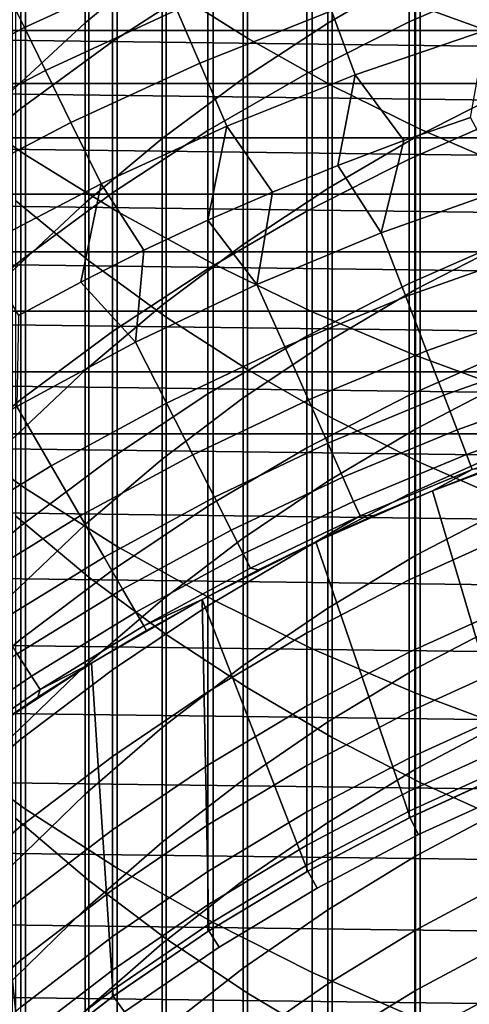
# Model space of a CAD drawing. Header units: metres. Extents: x -28 to 70, y -218 to 28.
# Tile 61 of 256: x -6.66 to -4.33, y -191.55 to -186.44. Entities that reach past the tile are written whole.
import ezdxf

# ---------------------------------------------------------------- set-up
doc = ezdxf.new("R2010")
doc.units = ezdxf.units.M
doc.layers.add('solid_10_261_432_XXX', color=7, linetype='CONTINUOUS')

msp = doc.modelspace()

# ---------------------------------------------------------------- linework, layer by layer
at = {"layer": 'solid_10_261_432_XXX'}
for points in [[(-5.475811, -184.748123, 451.762115), (-5.475811, -186.533478, 449.401886), (-5.896819, -186.266571, 449.205719), (-5.896819, -184.486725, 451.558655)], [(-4.608047, -184.474564, 455.370331), (-4.608047, -186.359451, 453.016266), (-4.061356, -186.555084, 453.168518), (-4.061356, -184.665924, 455.527924)], [(-5.036238, -184.989731, 451.950165), (-5.036238, -186.780182, 449.583221), (-5.475811, -186.533478, 449.401886), (-5.475811, -184.748123, 451.762115)], [(-7.0817, -185.031769, 451.98288), (-7.0817, -186.82312, 449.614777), (-6.627111, -187.138992, 449.846924), (-6.627111, -185.341141, 452.223663)], [(-4.57959, -185.210754, 452.122192), (-4.57959, -187.005859, 449.749084), (-5.036238, -186.780182, 449.583221), (-5.036238, -184.989731, 451.950165)], [(-6.318093, -185.453171, 423.283234), (-6.318093, -186.453537, 420.914398), (-5.918155, -186.123352, 420.780273), (-5.918155, -185.126785, 423.140076)], [(-4.107415, -185.410416, 452.277588), (-4.107415, -187.209732, 449.898926), (-4.57959, -187.005859, 449.749084), (-4.57959, -185.210754, 452.122192)], [(-5.059506, -185.53038, 420.539429), (-5.059506, -186.455124, 418.169525), (-4.603708, -186.191544, 418.070831), (-4.603708, -185.269608, 420.433533)], [(-6.627111, -185.341141, 452.223663), (-6.627111, -187.138992, 449.846924), (-6.150862, -187.433426, 450.063324), (-6.150862, -185.629486, 452.44812)], [(-5.681269, -185.3815, 417.767548), (-5.681269, -186.229935, 415.402771), (-6.176596, -186.550644, 415.512878), (-6.176596, -185.699066, 417.886444)], [(-4.090651, -185.435303, 415.129974), (-4.090651, -186.211029, 412.764709), (-4.636589, -186.449219, 412.839233), (-4.636589, -185.671341, 415.210999)], [(-6.69661, -185.800308, 423.435516), (-6.69661, -186.804749, 421.057037), (-6.318093, -186.453537, 420.914398), (-6.318093, -185.453171, 423.283234)], [(-5.498151, -185.815277, 420.655151), (-5.498151, -186.743103, 418.277344), (-5.059506, -186.455124, 418.169525), (-5.059506, -185.53038, 420.539429)], [(-6.150862, -185.629486, 452.44812), (-6.150862, -187.433426, 450.063324), (-5.65451, -187.705444, 450.263275), (-5.65451, -185.895889, 452.655457)], [(-6.297833, -185.980377, 448.995361), (-6.297833, -187.689041, 446.602234), (-6.677495, -187.378479, 446.386902), (-6.677495, -185.675873, 448.771545)], [(-4.636589, -185.671341, 415.210999), (-4.636589, -186.449219, 412.839233), (-5.167373, -186.716782, 412.922913), (-5.167373, -185.936508, 415.302032)], [(-6.176596, -185.699066, 417.886444), (-6.176596, -186.550644, 415.512878), (-6.651737, -186.897614, 415.631989), (-6.651737, -186.042618, 418.015076)], [(-5.918155, -186.123352, 420.780273), (-5.918155, -187.054504, 418.393921), (-5.498151, -186.743103, 418.277344), (-5.498151, -185.815277, 420.655151)], [(-5.65451, -185.895889, 452.655457), (-5.65451, -187.705444, 450.263275), (-5.139678, -187.954163, 450.446075), (-5.139678, -186.139481, 452.845062)], [(-5.167373, -185.936508, 415.302032), (-5.167373, -186.716782, 412.922913), (-5.681269, -187.012878, 413.015533), (-5.681269, -186.229935, 415.402771)], [(-4.238236, -186.49176, 298.600616), (-3.548616, -186.294434, 298.600616), (-3.63755, -185.950958, 297.256012), (-4.344454, -186.153229, 297.256012)], [(-6.632507, -186.478714, 294.529877), (-5.939153, -186.160141, 294.529877), (-6.015023, -185.983337, 293.152618), (-6.717236, -186.305984, 293.152618)], [(-5.896819, -186.266571, 449.205719), (-5.896819, -187.980927, 446.804626), (-6.297833, -187.689041, 446.602234), (-6.297833, -185.980377, 448.995361)], [(-4.603708, -186.191544, 418.070831), (-4.603708, -187.048019, 415.683624), (-4.1323, -186.807358, 415.601013), (-4.1323, -185.953247, 417.981598)], [(-6.651737, -186.042618, 418.015076), (-6.651737, -186.897614, 415.631989), (-7.105137, -187.269699, 415.759735), (-7.105137, -186.411041, 418.153015)], [(-6.318093, -186.453537, 420.914398), (-6.318093, -187.388275, 418.51889), (-5.918155, -187.054504, 418.393921), (-5.918155, -186.123352, 420.780273)], [(-5.723019, -186.663788, 297.256012), (-5.040205, -186.391037, 297.256012), (-5.144785, -186.108658, 295.898407), (-5.841767, -186.38707, 295.898407)], [(-5.139678, -186.139481, 452.845062), (-5.139678, -187.954163, 450.446075), (-4.608047, -188.178757, 450.611176), (-4.608047, -186.359451, 453.016266)], [(-4.916978, -186.72377, 298.600616), (-4.238236, -186.49176, 298.600616), (-4.344454, -186.153229, 297.256012), (-5.040205, -186.391037, 297.256012)], [(-6.523752, -186.700424, 295.898407), (-5.841767, -186.38707, 295.898407), (-5.939153, -186.160141, 294.529877), (-6.632507, -186.478714, 294.529877)], [(-5.059506, -186.455124, 418.169525), (-5.059506, -187.314209, 415.774994), (-4.603708, -187.048019, 415.683624), (-4.603708, -186.191544, 418.070831)], [(10.73006, -186.493393, 225.5), (-10.730085, -186.493423, 225.5), (-10.386201, -186.227219, 225.5)], [(10.386153, -186.227188, 225.5), (10.73006, -186.493393, 225.5), (-10.386201, -186.227219, 225.5)], [(-5.681269, -186.229935, 415.402771), (-5.681269, -187.012878, 413.015533), (-6.176596, -187.336502, 413.11676), (-6.176596, -186.550644, 415.512878)], [(-4.090651, -186.211029, 412.764709), (-4.090651, -186.92128, 410.378998), (-4.636589, -187.161438, 410.446899), (-4.636589, -186.449219, 412.839233)], [(-7.308836, -186.832001, 294.529877), (-6.632507, -186.478714, 294.529877), (-6.717236, -186.305984, 293.152618), (-7.402205, -186.663788, 293.152618)], [(-5.475811, -186.533478, 449.401886), (-5.475811, -188.253128, 446.993347), (-5.896819, -187.980927, 446.804626), (-5.896819, -186.266571, 449.205719)], [(-4.608047, -186.359451, 453.016266), (-4.608047, -188.178757, 450.611176), (-4.061356, -188.378525, 450.757996), (-4.061356, -186.555084, 453.168518)], [(-6.391142, -186.970764, 297.256012), (-5.723019, -186.663788, 297.256012), (-5.841767, -186.38707, 295.898407), (-6.523752, -186.700424, 295.898407)], [(-5.583097, -186.989838, 298.600616), (-4.916978, -186.72377, 298.600616), (-5.040205, -186.391037, 297.256012), (-5.723019, -186.663788, 297.256012)], [(-6.69661, -186.804749, 421.057037), (-6.69661, -187.743271, 418.651794), (-6.318093, -187.388275, 418.51889), (-6.318093, -186.453537, 420.914398)], [(-5.498151, -186.743103, 418.277344), (-5.498151, -187.605057, 415.874847), (-5.059506, -187.314209, 415.774994), (-5.059506, -186.455124, 418.169525)], [(-4.636589, -186.449219, 412.839233), (-4.636589, -187.161438, 410.446899), (-5.167373, -187.431213, 410.523193), (-5.167373, -186.716782, 412.922913)], [(11.067156, -186.768204, 225.5), (-11.067159, -186.768204, 225.5), (-10.730085, -186.493423, 225.5)], [(10.73006, -186.493393, 225.5), (11.067156, -186.768204, 225.5), (-10.730085, -186.493423, 225.5)], [(-7.188992, -187.047913, 295.898407), (-6.523752, -186.700424, 295.898407), (-6.632507, -186.478714, 294.529877), (-7.308836, -186.832001, 294.529877)], [(-4.664535, -187.065369, 299.928741), (-4.318555, -186.945786, 299.928741), (-4.238236, -186.49176, 298.600616), (-4.916978, -186.72377, 298.600616)], [(-6.176596, -186.550644, 415.512878), (-6.176596, -187.336502, 413.11676), (-6.651737, -187.686615, 413.226257), (-6.651737, -186.897614, 415.631989)], [(-5.036238, -186.780182, 449.583221), (-5.036238, -188.504745, 447.167816), (-5.475811, -188.253128, 446.993347), (-5.475811, -186.533478, 449.401886)], [(-6.234885, -187.289322, 298.600616), (-5.583097, -186.989838, 298.600616), (-5.723019, -186.663788, 297.256012), (-6.391142, -186.970764, 297.256012)], [(-7.042859, -187.311203, 297.256012), (-6.391142, -186.970764, 297.256012), (-6.523752, -186.700424, 295.898407), (-7.188992, -187.047913, 295.898407)], [(-5.167373, -186.716782, 412.922913), (-5.167373, -187.431213, 410.523193), (-5.681269, -187.729736, 410.607605), (-5.681269, -187.012878, 413.015533)], [(11.397223, -187.051422, 225.5), (-11.39721, -187.051407, 225.5), (-11.067159, -186.768204, 225.5)], [(11.067156, -186.768204, 225.5), (11.397223, -187.051422, 225.5), (-11.067159, -186.768204, 225.5)], [(-5.918155, -187.054504, 418.393921), (-5.918155, -187.919556, 415.982819), (-5.498151, -187.605057, 415.874847), (-5.498151, -186.743103, 418.277344)], [(-5.346333, -187.331955, 299.928741), (-5.007208, -187.194122, 299.928741), (-4.916978, -186.72377, 298.600616), (-5.583097, -186.989838, 298.600616)], [(-5.007208, -187.194122, 299.928741), (-4.664535, -187.065369, 299.928741), (-4.916978, -186.72377, 298.600616)], [(-4.57959, -187.005859, 449.749084), (-4.57959, -188.734894, 447.327423), (-5.036238, -188.504745, 447.167816), (-5.036238, -186.780182, 449.583221)], [(-4.603708, -187.048019, 415.683624), (-4.603708, -187.838379, 413.273712), (-4.1323, -187.595535, 413.197754), (-4.1323, -186.807358, 415.601013)], [(-7.0817, -186.82312, 449.614777), (-7.0817, -188.548523, 447.198181), (-6.627111, -188.870682, 447.42157), (-6.627111, -187.138992, 449.846924)], [(-6.651737, -186.897614, 415.631989), (-6.651737, -187.686615, 413.226257), (-7.105137, -188.062073, 413.343689), (-7.105137, -187.269699, 415.759735)], [(-4.090651, -186.92128, 410.378998), (-4.090651, -187.565536, 407.974609), (-4.636589, -187.807465, 408.035858), (-4.636589, -187.161438, 410.446899)], [(-6.870668, -187.621429, 298.600616), (-6.234885, -187.289322, 298.600616), (-6.391142, -186.970764, 297.256012), (-7.042859, -187.311203, 297.256012)], [(-4.78152, -187.543716, 301.256866), (-4.123056, -187.310532, 301.256866), (-4.318555, -186.945786, 299.928741), (-4.664535, -187.065369, 299.928741)], [(-6.012976, -187.63446, 299.928741), (-5.681667, -187.478775, 299.928741), (-5.583097, -186.989838, 298.600616), (-6.234885, -187.289322, 298.600616)], [(-5.681269, -187.012878, 413.015533), (-5.681269, -187.729736, 410.607605), (-6.176596, -188.05603, 410.69986), (-6.176596, -187.336502, 413.11676)], [(-5.681667, -187.478775, 299.928741), (-5.346333, -187.331955, 299.928741), (-5.583097, -186.989838, 298.600616)], [(-4.107415, -187.209732, 449.898926), (-4.107415, -188.942825, 447.471588), (-4.57959, -188.734894, 447.327423), (-4.57959, -187.005859, 449.749084)], [(11.71998, -187.342804, 225.5), (-11.719958, -187.342789, 225.5), (-11.39721, -187.051407, 225.5)], [(11.397223, -187.051422, 225.5), (11.71998, -187.342804, 225.5), (-11.39721, -187.051407, 225.5)], [(-6.318093, -187.388275, 418.51889), (-6.318093, -188.256638, 416.098541), (-5.918155, -187.919556, 415.982819), (-5.918155, -187.054504, 418.393921)], [(-5.059506, -187.314209, 415.774994), (-5.059506, -188.10701, 413.357727), (-4.603708, -187.838379, 413.273712), (-4.603708, -187.048019, 415.683624)], [(-4.78152, -187.543716, 301.256866), (-4.664535, -187.065369, 299.928741), (-5.007208, -187.194122, 299.928741)], [(-6.627111, -187.138992, 449.846924), (-6.627111, -188.870682, 447.42157), (-6.150862, -189.170959, 447.629761), (-6.150862, -187.433426, 450.063324)], [(-4.636589, -187.161438, 410.446899), (-4.636589, -187.807465, 408.035858), (-5.167373, -188.079254, 408.104706), (-5.167373, -187.431213, 410.523193)], [(-5.426879, -187.811035, 301.256866), (-4.78152, -187.543716, 301.256866), (-5.007208, -187.194122, 299.928741), (-5.346333, -187.331955, 299.928741)], [(-6.662574, -187.972, 299.928741), (-6.340022, -187.798904, 299.928741), (-6.234885, -187.289322, 298.600616), (-6.870668, -187.621429, 298.600616)], [(-6.340022, -187.798904, 299.928741), (-6.012976, -187.63446, 299.928741), (-6.234885, -187.289322, 298.600616)], [(-5.426879, -187.811035, 301.256866), (-5.346333, -187.331955, 299.928741), (-5.681667, -187.478775, 299.928741)], [(-5.498151, -187.605057, 415.874847), (-5.498151, -188.400482, 413.449524), (-5.059506, -188.10701, 413.357727), (-5.059506, -187.314209, 415.774994)], [(-4.654367, -187.874954, 302.601471), (-4.013413, -187.64798, 302.601471), (-4.123056, -187.310532, 301.256866), (-4.78152, -187.543716, 301.256866)], [(12.035259, -187.642212, 225.5), (-12.035235, -187.642181, 225.5), (-11.719958, -187.342789, 225.5)], [(11.71998, -187.342804, 225.5), (12.035259, -187.642212, 225.5), (-11.719958, -187.342789, 225.5)], [(-6.297833, -187.689041, 446.602234), (-6.297833, -189.331116, 444.162933), (-6.677495, -189.014725, 443.956238), (-6.677495, -187.378479, 446.386902)], [(-6.176596, -187.336502, 413.11676), (-6.176596, -188.05603, 410.69986), (-6.651737, -188.409042, 410.799683), (-6.651737, -187.686615, 413.226257)], [(-6.69661, -187.743271, 418.651794), (-6.69661, -188.615173, 416.221619), (-6.318093, -188.256638, 416.098541), (-6.318093, -187.388275, 418.51889)], [(-6.150862, -187.433426, 450.063324), (-6.150862, -189.170959, 447.629761), (-5.65451, -189.44838, 447.822113), (-5.65451, -187.705444, 450.263275)], [(-5.167373, -187.431213, 410.523193), (-5.167373, -188.079254, 408.104706), (-5.681269, -188.37999, 408.180847), (-5.681269, -187.729736, 410.607605)], [(-6.057364, -188.111755, 301.256866), (-5.426879, -187.811035, 301.256866), (-5.681667, -187.478775, 299.928741), (-6.012976, -187.63446, 299.928741)], [(-5.282565, -188.135162, 302.601471), (-4.654367, -187.874954, 302.601471), (-4.78152, -187.543716, 301.256866), (-5.426879, -187.811035, 301.256866)], [(-4.090651, -187.565536, 407.974609), (-4.090651, -188.143295, 405.553375), (-4.636589, -188.386826, 405.607941), (-4.636589, -187.807465, 408.035858)], [(-6.057364, -188.111755, 301.256866), (-6.012976, -187.63446, 299.928741), (-6.340022, -187.798904, 299.928741)], [(-5.918155, -187.919556, 415.982819), (-5.918155, -188.717834, 413.548798), (-5.498151, -188.400482, 413.449524), (-5.498151, -187.605057, 415.874847)], [(-4.603708, -187.838379, 413.273712), (-4.603708, -188.562057, 410.842957), (-4.1323, -188.317215, 410.773712), (-4.1323, -187.595535, 413.197754)], [(12.342902, -187.949463, 225.5), (-12.342882, -187.949448, 225.5), (-12.035235, -187.642181, 225.5)], [(12.035259, -187.642212, 225.5), (12.342902, -187.949463, 225.5), (-12.035235, -187.642181, 225.5)], [(-6.651737, -187.686615, 413.226257), (-6.651737, -188.409042, 410.799683), (-7.105137, -188.787582, 410.906738), (-7.105137, -188.062073, 413.343689)], [(-5.896819, -187.980927, 446.804626), (-5.896819, -189.628464, 444.357208), (-6.297833, -189.331116, 444.162933), (-6.297833, -187.689041, 446.602234)], [(-4.546456, -188.156082, 303.959106), (-3.920362, -187.934372, 303.959106), (-4.013413, -187.64798, 302.601471), (-4.654367, -187.874954, 302.601471)], [(-5.681269, -187.729736, 410.607605), (-5.681269, -188.37999, 408.180847), (-6.176596, -188.708694, 408.264099), (-6.176596, -188.05603, 410.69986)], [(-5.65451, -187.705444, 450.263275), (-5.65451, -189.44838, 447.822113), (-5.139678, -189.702042, 447.998016), (-5.139678, -187.954163, 450.446075)], [(-6.671245, -188.445068, 301.256866), (-6.057364, -188.111755, 301.256866), (-6.340022, -187.798904, 299.928741), (-6.662574, -187.972, 299.928741)], [(-5.896282, -188.427887, 302.601471), (-5.282565, -188.135162, 302.601471), (-5.426879, -187.811035, 301.256866), (-6.057364, -188.111755, 301.256866)], [(-4.636589, -187.807465, 408.035858), (-4.636589, -188.386826, 405.607941), (-5.167373, -188.6604, 405.66925), (-5.167373, -188.079254, 408.104706)], [(-5.059506, -188.10701, 413.357727), (-5.059506, -188.832886, 410.919556), (-4.603708, -188.562057, 410.842957), (-4.603708, -187.838379, 413.273712)], [(-5.160089, -188.410248, 303.959106), (-4.546456, -188.156082, 303.959106), (-4.654367, -187.874954, 302.601471), (-5.282565, -188.135162, 302.601471)], [(-6.318093, -188.256638, 416.098541), (-6.318093, -189.057983, 413.655182), (-5.918155, -188.717834, 413.548798), (-5.918155, -187.919556, 415.982819)], [(-4.457958, -188.386627, 305.327637), (-3.844051, -188.16922, 305.327637), (-3.920362, -187.934372, 303.959106), (-4.546456, -188.156082, 303.959106)], [(12.642674, -188.264359, 225.5), (-12.642661, -188.264343, 225.5), (-12.342882, -187.949448, 225.5)], [(12.342902, -187.949463, 225.5), (12.642674, -188.264359, 225.5), (-12.342882, -187.949448, 225.5)], [(-5.475811, -188.253128, 446.993347), (-5.475811, -189.905762, 444.538361), (-5.896819, -189.628464, 444.357208), (-5.896819, -187.980927, 446.804626)], [(-5.139678, -187.954163, 450.446075), (-5.139678, -189.702042, 447.998016), (-4.608047, -189.931107, 448.15683), (-4.608047, -188.178757, 450.611176)], [(-6.176596, -188.05603, 410.69986), (-6.176596, -188.708694, 408.264099), (-6.651737, -189.064316, 408.354156), (-6.651737, -188.409042, 410.799683)], [(-5.167373, -188.079254, 408.104706), (-5.167373, -188.6604, 405.66925), (-5.681269, -188.96312, 405.737091), (-5.681269, -188.37999, 408.180847)], [(-6.493839, -188.752335, 302.601471), (-5.896282, -188.427887, 302.601471), (-6.057364, -188.111755, 301.256866), (-6.671245, -188.445068, 301.256866)], [(-5.759578, -188.696198, 303.959106), (-5.160089, -188.410248, 303.959106), (-5.282565, -188.135162, 302.601471), (-5.896282, -188.427887, 302.601471)], [(-5.498151, -188.400482, 413.449524), (-5.498151, -189.128784, 411.003235), (-5.059506, -188.832886, 410.919556), (-5.059506, -188.10701, 413.357727)], [(-4.090651, -188.143295, 405.553375), (-4.090651, -188.654129, 403.117157), (-4.636589, -188.899063, 403.164978), (-4.636589, -188.386826, 405.607941)], [(-5.059645, -188.635849, 305.327637), (-4.457958, -188.386627, 305.327637), (-4.546456, -188.156082, 303.959106), (-5.160089, -188.410248, 303.959106)], [(-4.608047, -188.178757, 450.611176), (-4.608047, -189.931107, 448.15683), (-4.061356, -190.134842, 448.298096), (-4.061356, -188.378525, 450.757996)], [(-4.389011, -188.566238, 306.704865), (-3.784599, -188.352203, 306.704865), (-3.844051, -188.16922, 305.327637), (-4.457958, -188.386627, 305.327637)], [(12.934407, -188.586685, 225.5), (-12.934401, -188.586685, 225.5), (-12.642661, -188.264343, 225.5)], [(12.642674, -188.264359, 225.5), (12.934407, -188.586685, 225.5), (-12.642661, -188.264343, 225.5)], [(-6.69661, -188.615173, 416.221619), (-6.69661, -189.419769, 413.768341), (-6.318093, -189.057983, 413.655182), (-6.318093, -188.256638, 416.098541)], [(-5.036238, -188.504745, 447.167816), (-5.036238, -190.162079, 444.705841), (-5.475811, -189.905762, 444.538361), (-5.475811, -188.253128, 446.993347)], [(-4.603708, -188.562057, 410.842957), (-4.603708, -189.218475, 408.393188), (-4.1323, -188.971817, 408.330719), (-4.1323, -188.317215, 410.773712)], [(-4.339725, -188.694626, 308.088684), (-3.7421, -188.483002, 308.088684), (-3.784599, -188.352203, 306.704865), (-4.389011, -188.566238, 306.704865)], [(-5.681269, -188.37999, 408.180847), (-5.681269, -188.96312, 405.737091), (-6.176596, -189.294006, 405.811249), (-6.176596, -188.708694, 408.264099)], [(-5.918155, -188.717834, 413.548798), (-5.918155, -189.448761, 411.093689), (-5.498151, -189.128784, 411.003235), (-5.498151, -188.400482, 413.449524)], [(-4.636589, -188.386826, 405.607941), (-4.636589, -188.899063, 403.164978), (-5.167373, -189.174225, 403.21875), (-5.167373, -188.6604, 405.66925)], [(-4.981393, -188.811615, 306.704865), (-4.389011, -188.566238, 306.704865), (-4.457958, -188.386627, 305.327637), (-5.059645, -188.635849, 305.327637)], [(-7.073596, -189.10762, 302.601471), (-6.493839, -188.752335, 302.601471), (-6.671245, -188.445068, 301.256866), (-7.26684, -188.810043, 301.256866)], [(-6.651737, -188.409042, 410.799683), (-6.651737, -189.064316, 408.354156), (-7.105137, -189.445679, 408.450714), (-7.105137, -188.787582, 410.906738)], [(-6.34328, -189.013123, 303.959106), (-5.759578, -188.696198, 303.959106), (-5.896282, -188.427887, 302.601471), (-6.493839, -188.752335, 302.601471)], [(-5.647465, -188.916229, 305.327637), (-5.059645, -188.635849, 305.327637), (-5.160089, -188.410248, 303.959106), (-5.759578, -188.696198, 303.959106)], [(-4.57959, -188.734894, 447.327423), (-4.57959, -190.396545, 444.859009), (-5.036238, -190.162079, 444.705841), (-5.036238, -188.504745, 447.167816)], [(-4.310178, -188.771606, 309.476868), (-3.716622, -188.561417, 309.476868), (-3.7421, -188.483002, 308.088684), (-4.339725, -188.694626, 308.088684)], [(-7.0817, -188.548523, 447.198181), (-7.0817, -190.20668, 444.734985), (-6.627111, -190.534882, 444.949371), (-6.627111, -188.870682, 447.42157)], [(13.49309, -189.25296, 225.5), (-13.217952, -188.916306, 225.5), (-12.934401, -188.586685, 225.5), (13.217952, -188.916306, 225.5)], [(12.934407, -188.586685, 225.5), (13.217952, -188.916306, 225.5), (-12.934401, -188.586685, 225.5)], [(-5.059506, -188.832886, 410.919556), (-5.059506, -189.491318, 408.46228), (-4.603708, -189.218475, 408.393188), (-4.603708, -188.562057, 410.842957)], [(-4.925455, -188.937241, 308.088684), (-4.339725, -188.694626, 308.088684), (-4.389011, -188.566238, 306.704865), (-4.981393, -188.811615, 306.704865)], [(-5.167373, -188.6604, 405.66925), (-5.167373, -189.174225, 403.21875), (-5.681269, -189.478699, 403.278198), (-5.681269, -188.96312, 405.737091)], [(-5.560121, -189.087646, 306.704865), (-4.981393, -188.811615, 306.704865), (-5.059645, -188.635849, 305.327637), (-5.647465, -188.916229, 305.327637)], [(-4.090651, -188.654129, 403.117157), (-4.090651, -189.097626, 400.667755), (-4.636589, -189.343781, 400.708832), (-4.636589, -188.899063, 403.164978)], [(-4.515714, -188.882065, 327), (-3.89635, -188.650177, 327), (-4.207651, -188.761871, 310.857483), (-4.515712, -188.882065, 310.857483)], [(-3.528507, -190.110626, 327), (-3.89635, -188.650177, 327), (-4.515714, -188.882065, 327), (-4.087338, -190.328201, 327)], [(-6.176596, -188.708694, 408.264099), (-6.176596, -189.294006, 405.811249), (-6.651737, -189.651962, 405.891479), (-6.651737, -189.064316, 408.354156)], [(-6.219805, -189.226974, 305.327637), (-5.647465, -188.916229, 305.327637), (-5.759578, -188.696198, 303.959106), (-6.34328, -189.013123, 303.959106)], [(-4.89192, -189.012573, 309.476868), (-4.310178, -188.771606, 309.476868), (-4.339725, -188.694626, 308.088684), (-4.925455, -188.937241, 308.088684)], [(-6.909595, -189.360153, 303.959106), (-6.34328, -189.013123, 303.959106), (-6.493839, -188.752335, 302.601471), (-7.073596, -189.10762, 302.601471)], [(-6.318093, -189.057983, 413.655182), (-6.318093, -189.791702, 411.190674), (-5.918155, -189.448761, 411.093689), (-5.918155, -188.717834, 413.548798)], [(-4.107415, -188.942825, 447.471588), (-4.107415, -190.608368, 444.997406), (-4.57959, -190.396545, 444.859009), (-4.57959, -188.734894, 447.327423)], [(-4.515712, -188.882065, 310.857483), (-4.207651, -188.761871, 310.857483), (-4.310178, -188.771606, 309.476868)], [(-5.497684, -189.21019, 308.088684), (-4.925455, -188.937241, 308.088684), (-4.981393, -188.811615, 306.704865), (-5.560121, -189.087646, 306.704865)], [(-4.820345, -189.010727, 310.857483), (-4.515712, -188.882065, 310.857483), (-4.310178, -188.771606, 309.476868), (-4.89192, -189.012573, 309.476868)], [(-5.498151, -189.128784, 411.003235), (-5.498151, -189.789398, 408.53775), (-5.059506, -189.491318, 408.46228), (-5.059506, -188.832886, 410.919556)], [(13.759651, -189.59642, 225.5), (-13.493094, -189.25296, 225.5), (-13.217952, -188.916306, 225.5), (13.49309, -189.25296, 225.5)], [(-6.627111, -188.870682, 447.42157), (-6.627111, -190.534882, 444.949371), (-6.150862, -190.840775, 445.149231), (-6.150862, -189.170959, 447.629761)], [(-6.12361, -189.3936, 306.704865), (-5.560121, -189.087646, 306.704865), (-5.647465, -188.916229, 305.327637), (-6.219805, -189.226974, 305.327637)], [(-4.636589, -188.899063, 403.164978), (-4.636589, -189.343781, 400.708832), (-5.167373, -189.620316, 400.754974), (-5.167373, -189.174225, 403.21875)], [(-5.121324, -189.14772, 327), (-4.515714, -188.882065, 327), (-4.820345, -189.010727, 310.857483), (-5.121317, -189.14772, 310.857483)], [(-4.087338, -190.328201, 327), (-4.515714, -188.882065, 327), (-5.121324, -189.14772, 327), (-4.632829, -190.577316, 327)], [(-4.515714, -188.882065, 327), (-4.515712, -188.882065, 310.857483), (-4.820345, -189.010727, 310.857483)], [(-5.681269, -188.96312, 405.737091), (-5.681269, -189.478699, 403.278198), (-6.176596, -189.811493, 403.343231), (-6.176596, -189.294006, 405.811249)], [(-5.460253, -189.283646, 309.476868), (-4.89192, -189.012573, 309.476868), (-4.925455, -188.937241, 308.088684), (-5.497684, -189.21019, 308.088684)], [(-6.775097, -189.567261, 305.327637), (-6.219805, -189.226974, 305.327637), (-6.34328, -189.013123, 303.959106), (-6.909595, -189.360153, 303.959106)], [(-6.297833, -189.331116, 444.162933), (-6.297833, -190.90535, 441.679321), (-6.677495, -190.583389, 441.481415), (-6.677495, -189.014725, 443.956238)], [(-5.4184, -189.292953, 310.857483), (-5.121317, -189.14772, 310.857483), (-4.89192, -189.012573, 309.476868), (-5.460253, -189.283646, 309.476868)], [(-5.121317, -189.14772, 310.857483), (-4.820345, -189.010727, 310.857483), (-4.89192, -189.012573, 309.476868)], [(-4.603708, -189.218475, 408.393188), (-4.603708, -189.807129, 405.926239), (-4.1323, -189.558853, 405.870605), (-4.1323, -188.971817, 408.330719)], [(-6.651737, -189.064316, 408.354156), (-6.651737, -189.651962, 405.891479), (-7.105137, -190.035843, 405.977509), (-7.105137, -189.445679, 408.450714)], [(-6.69661, -189.419769, 413.768341), (-6.69661, -190.156464, 411.293823), (-6.318093, -189.791702, 411.190674), (-6.318093, -189.057983, 413.655182)], [(-6.054845, -189.512695, 308.088684), (-5.497684, -189.21019, 308.088684), (-5.560121, -189.087646, 306.704865), (-6.12361, -189.3936, 306.704865)], [(-4.090651, -189.097626, 400.667755), (-4.090651, -189.473465, 398.207092), (-4.636589, -189.720673, 398.241364), (-4.636589, -189.343781, 400.708832)], [(-6.150862, -189.170959, 447.629761), (-6.150862, -190.840775, 445.149231), (-5.65451, -191.123398, 445.333893), (-5.65451, -189.44838, 447.822113)], [(-5.918155, -189.448761, 411.093689), (-5.918155, -190.11174, 408.619385), (-5.498151, -189.789398, 408.53775), (-5.498151, -189.128784, 411.003235)], [(-5.711369, -189.44632, 327), (-5.121324, -189.14772, 327), (-5.4184, -189.292953, 310.857483), (-5.711369, -189.44632, 310.857483)], [(-4.632829, -190.577316, 327), (-5.121324, -189.14772, 327), (-5.711369, -189.44632, 327), (-5.163186, -190.857162, 327)], [(-5.121324, -189.14772, 327), (-5.121317, -189.14772, 310.857483), (-5.4184, -189.292953, 310.857483)], [(-6.013621, -189.584106, 309.476868), (-5.460253, -189.283646, 309.476868), (-5.497684, -189.21019, 308.088684), (-6.054845, -189.512695, 308.088684)], [(-5.167373, -189.174225, 403.21875), (-5.167373, -189.620316, 400.754974), (-5.681269, -189.926315, 400.806061), (-5.681269, -189.478699, 403.278198)], [(-5.059506, -189.491318, 408.46228), (-5.059506, -190.081772, 405.987793), (-4.603708, -189.807129, 405.926239), (-4.603708, -189.218475, 408.393188)], [(14.017502, -189.946533, 225.5), (-13.759659, -189.596436, 225.5), (-13.493094, -189.25296, 225.5), (13.759651, -189.59642, 225.5)], [(-6.670314, -189.728622, 306.704865), (-6.12361, -189.3936, 306.704865), (-6.219805, -189.226974, 305.327637), (-6.775097, -189.567261, 305.327637)], [(-6.176596, -189.294006, 405.811249), (-6.176596, -189.811493, 403.343231), (-6.651737, -190.171539, 403.413544), (-6.651737, -189.651962, 405.891479)], [(-5.4184, -189.292953, 310.857483), (-5.460253, -189.283646, 309.476868), (-6.013621, -189.584106, 309.476868), (-5.711369, -189.44632, 310.857483)], [(-5.896819, -189.628464, 444.357208), (-5.896819, -191.207932, 441.865295), (-6.297833, -190.90535, 441.679321), (-6.297833, -189.331116, 444.162933)], [(-4.636589, -189.343781, 400.708832), (-4.636589, -189.720673, 398.241364), (-5.167373, -189.998367, 398.279877), (-5.167373, -189.620316, 400.754974)], [(-6.59541, -189.843964, 308.088684), (-6.054845, -189.512695, 308.088684), (-6.12361, -189.3936, 306.704865), (-6.670314, -189.728622, 306.704865)], [(-6.318093, -189.791702, 411.190674), (-6.318093, -190.45723, 408.706879), (-5.918155, -190.11174, 408.619385), (-5.918155, -189.448761, 411.093689)], [(-6.284105, -189.776993, 327), (-5.711369, -189.44632, 327), (-6, -189.607697, 310.857483), (-6.284075, -189.776962, 310.857483)], [(-5.676735, -191.16684, 327), (-5.711369, -189.44632, 327), (-6.284105, -189.776993, 327), (-6.171745, -191.505325, 327)], [(-6, -189.607697, 310.857483), (-5.711369, -189.44632, 310.857483), (-6.013621, -189.584106, 309.476868)], [(-5.711369, -189.44632, 327), (-5.711369, -189.44632, 310.857483), (-6, -189.607697, 310.857483)], [(-5.676735, -191.16684, 327), (-5.163186, -190.857162, 327), (-5.711369, -189.44632, 327)], [(-5.65451, -189.44838, 447.822113), (-5.65451, -191.123398, 445.333893), (-5.139678, -191.381805, 445.502716), (-5.139678, -189.702042, 447.998016)], [(-4.090651, -189.473465, 398.207092), (-4.090651, -189.781357, 395.737), (-4.636589, -190.029419, 395.764465), (-4.636589, -189.720673, 398.241364)], [(-6.550505, -189.913101, 309.476868), (-6.013621, -189.584106, 309.476868), (-6.054845, -189.512695, 308.088684), (-6.59541, -189.843964, 308.088684)], [(-5.681269, -189.478699, 403.278198), (-5.681269, -189.926315, 400.806061), (-6.176596, -190.260788, 400.861847), (-6.176596, -189.811493, 403.343231)], [(-5.498151, -189.789398, 408.53775), (-5.498151, -190.381836, 406.055054), (-5.059506, -190.081772, 405.987793), (-5.059506, -189.491318, 408.46228)], [(-4.603708, -189.807129, 405.926239), (-4.603708, -190.327606, 403.444031), (-4.1323, -190.077881, 403.395264), (-4.1323, -189.558853, 405.870605)], [(14.26644, -190.30304, 225.5), (-14.017509, -189.946548, 225.5), (-13.759659, -189.596436, 225.5), (14.017502, -189.946533, 225.5)], [(-6.284075, -189.776962, 310.857483), (-6, -189.607697, 310.857483), (-6.013621, -189.584106, 309.476868), (-6.550505, -189.913101, 309.476868)], [(-5.475811, -189.905762, 444.538361), (-5.475811, -191.490128, 442.038757), (-5.896819, -191.207932, 441.865295), (-5.896819, -189.628464, 444.357208)], [(-5.167373, -189.620316, 400.754974), (-5.167373, -189.998367, 398.279877), (-5.681269, -190.305664, 398.322479), (-5.681269, -189.926315, 400.806061)], [(-6.651737, -189.651962, 405.891479), (-6.651737, -190.171539, 403.413544), (-7.105137, -190.557632, 403.488953), (-7.105137, -190.035843, 405.977509)], [(-7.117898, -190.203049, 308.088684), (-6.59541, -189.843964, 308.088684), (-6.670314, -189.728622, 306.704865), (-7.198735, -190.091797, 306.704865)], [(-4.636589, -189.720673, 398.241364), (-4.636589, -190.029419, 395.764465), (-5.167373, -190.308075, 395.795288), (-5.167373, -189.998367, 398.279877)], [(-5.139678, -189.702042, 447.998016), (-5.139678, -191.381805, 445.502716), (-4.608047, -191.615173, 445.655182), (-4.608047, -189.931107, 448.15683)], [(-6.837656, -190.138641, 327), (-6.284105, -189.776993, 327), (-6.284075, -189.776962, 310.857483), (-6.563378, -189.953995, 310.857483)], [(-6.171745, -191.505325, 327), (-6.284105, -189.776993, 327), (-6.837656, -190.138641, 327), (-6.646624, -191.871506, 327)], [(-6.563378, -189.953995, 310.857483), (-6.284075, -189.776962, 310.857483), (-6.550505, -189.913101, 309.476868)], [(-4.090651, -189.781357, 395.737), (-4.090651, -190.021088, 393.259369), (-4.636589, -190.269791, 393.279968), (-4.636589, -190.029419, 395.764465)], [(-6.69661, -190.156464, 411.293823), (-6.69661, -190.824707, 408.799927), (-6.318093, -190.45723, 408.706879), (-6.318093, -189.791702, 411.190674)], [(-6.176596, -189.811493, 403.343231), (-6.176596, -190.260788, 400.861847), (-6.651737, -190.62262, 400.922241), (-6.651737, -190.171539, 403.413544)], [(-5.918155, -190.11174, 408.619385), (-5.918155, -190.706299, 406.127747), (-5.498151, -190.381836, 406.055054), (-5.498151, -189.789398, 408.53775)], [(-5.059506, -190.081772, 405.987793), (-5.059506, -190.603836, 403.497986), (-4.603708, -190.327606, 403.444031), (-4.603708, -189.807129, 405.926239)], [(-7.069435, -190.26976, 309.476868), (-6.550505, -189.913101, 309.476868), (-6.59541, -189.843964, 308.088684), (-7.117898, -190.203049, 308.088684)], [(-6.837697, -190.138672, 310.857483), (-6.563378, -189.953995, 310.857483), (-6.550505, -189.913101, 309.476868), (-7.069435, -190.26976, 309.476868)], [(-5.681269, -189.926315, 400.806061), (-5.681269, -190.305664, 398.322479), (-6.176596, -190.641541, 398.36908), (-6.176596, -190.260788, 400.861847)], [(-5.036238, -190.162079, 444.705841), (-5.036238, -191.750961, 442.199097), (-5.475811, -191.490128, 442.038757), (-5.475811, -189.905762, 444.538361)], [(-4.608047, -189.931107, 448.15683), (-4.608047, -191.615173, 445.655182), (-4.061356, -191.822708, 445.790771), (-4.061356, -190.134842, 448.298096)], [(14.506303, -190.66568, 225.5), (-14.266447, -190.30304, 225.5), (-14.017509, -189.946548, 225.5), (14.26644, -190.30304, 225.5)], [(-6.837656, -190.138641, 327), (-6.563378, -189.953995, 310.857483), (-6.837697, -190.138672, 310.857483)], [(-5.167373, -189.998367, 398.279877), (-5.167373, -190.308075, 395.795288), (-5.681269, -190.616425, 395.829437), (-5.681269, -190.305664, 398.322479)], [(-4.636589, -190.029419, 395.764465), (-4.636589, -190.269791, 393.279968), (-5.167373, -190.549194, 393.303131), (-5.167373, -190.308075, 395.795288)], [(-4.090651, -190.021088, 393.259369), (-4.090651, -190.192444, 390.776062), (-4.636589, -190.44162, 390.789795), (-4.636589, -190.269791, 393.279968)], [(-5.498151, -190.381836, 406.055054), (-5.498151, -190.90564, 403.556946), (-5.059506, -190.603836, 403.497986), (-5.059506, -190.081772, 405.987793)], [(-4.603708, -190.327606, 403.444031), (-4.603708, -190.77948, 400.948425), (-4.1323, -190.528503, 400.906525), (-4.1323, -190.077881, 403.395264)], [(-6.646624, -191.871506, 327), (-6.837656, -190.138641, 327), (-7.370564, -190.530319, 327), (-7.099844, -192.264221, 327)], [(-6.318093, -190.45723, 408.706879), (-6.318093, -191.054077, 406.205688), (-5.918155, -190.706299, 406.127747), (-5.918155, -190.11174, 408.619385)], [(-6.651737, -190.171539, 403.413544), (-6.651737, -190.62262, 400.922241), (-7.105137, -191.010651, 400.987), (-7.105137, -190.557632, 403.488953)], [(-4.57959, -190.396545, 444.859009), (-4.57959, -191.989563, 442.345764), (-5.036238, -191.750961, 442.199097), (-5.036238, -190.162079, 444.705841)], [(-4.090651, -190.192444, 390.776062), (-4.090651, -190.295303, 388.288971), (-4.636589, -190.544785, 388.295837), (-4.636589, -190.44162, 390.789795)], [(-7.0817, -190.20668, 444.734985), (-7.0817, -191.796356, 442.22702), (-6.627111, -192.130325, 442.432312), (-6.627111, -190.534882, 444.949371)], [(-6.176596, -190.260788, 400.861847), (-6.176596, -190.641541, 398.36908), (-6.651737, -191.004898, 398.419464), (-6.651737, -190.62262, 400.922241)], [(-4.636589, -190.269791, 393.279968), (-4.636589, -190.44162, 390.789795), (-5.167373, -190.721558, 390.805237), (-5.167373, -190.549194, 393.303131)], [(-4.090651, -190.295303, 388.288971), (-4.090651, -190.329605, 385.799988), (-4.636589, -190.579163, 385.799988), (-4.636589, -190.544785, 388.295837)], [(14.736966, -191.034271, 225.5), (-14.506308, -190.66568, 225.5), (-14.266447, -190.30304, 225.5), (14.506303, -190.66568, 225.5)], [(-5.681269, -190.305664, 398.322479), (-5.681269, -190.616425, 395.829437), (-6.176596, -190.953445, 395.86673), (-6.176596, -190.641541, 398.36908)], [(-5.167373, -190.308075, 395.795288), (-5.167373, -190.549194, 393.303131), (-5.681269, -190.858368, 393.328735), (-5.681269, -190.616425, 395.829437)], [(-5.059506, -190.603836, 403.497986), (-5.059506, -191.057083, 400.994751), (-4.603708, -190.77948, 400.948425), (-4.603708, -190.327606, 403.444031)], [(-4.087292, -190.328186, 346.399994), (-4.632888, -190.577347, 346.399994), (-4.636589, -190.579163, 385.799988), (-4.090651, -190.329605, 385.799988)], [(-4.048389, -190.420303, 346.299988), (-4.5887, -190.667053, 346.299988), (-4.632888, -190.577347, 346.399994), (-4.087292, -190.328186, 346.399994)], [(-4.5887, -190.667053, 346.299988), (-4.048389, -190.420303, 346.299988), (-4.087292, -190.328186, 346.200012), (-4.632888, -190.577347, 346.200012)], [(-4.087338, -190.328201, 327), (-4.632829, -190.577316, 327), (-4.632888, -190.577347, 346.200012), (-4.087292, -190.328186, 346.200012)], [(-5.918155, -190.706299, 406.127747), (-5.918155, -191.231979, 403.620697), (-5.498151, -190.90564, 403.556946), (-5.498151, -190.381836, 406.055054)], [(-4.107415, -190.608368, 444.997406), (-4.107415, -192.205109, 442.478271), (-4.57959, -191.989563, 442.345764), (-4.57959, -190.396545, 444.859009)], [(-4.636589, -190.44162, 390.789795), (-4.636589, -190.544785, 388.295837), (-5.167373, -190.825027, 388.303589), (-5.167373, -190.721558, 390.805237)], [(-6.69661, -190.824707, 408.799927), (-6.69661, -191.423965, 406.288605), (-6.318093, -191.054077, 406.205688), (-6.318093, -190.45723, 408.706879)], [(-6.627111, -190.534882, 444.949371), (-6.627111, -192.130325, 442.432312), (-6.150862, -192.44162, 442.623657), (-6.150862, -190.840775, 445.149231)], [(-5.167373, -190.549194, 393.303131), (-5.167373, -190.721558, 390.805237), (-5.681269, -191.031311, 390.822327), (-5.681269, -190.858368, 393.328735)], [(-4.636589, -190.544785, 388.295837), (-4.636589, -190.579163, 385.799988), (-5.167373, -190.859528, 385.799988), (-5.167373, -190.825027, 388.303589)], [(-4.603708, -190.77948, 400.948425), (-4.603708, -191.162415, 398.441284), (-4.1323, -190.91037, 398.406342), (-4.1323, -190.528503, 400.906525)], [(-6.297833, -190.90535, 441.679321), (-6.297833, -192.410553, 439.153259), (-6.677495, -192.083267, 438.964294), (-6.677495, -190.583389, 441.481415)], [(-4.632888, -190.577347, 346.399994), (-5.163138, -190.857132, 346.399994), (-5.167373, -190.859528, 385.799988), (-4.636589, -190.579163, 385.799988)], [(-4.632829, -190.577316, 327), (-5.163186, -190.857162, 327), (-5.163138, -190.857132, 346.200012), (-4.632888, -190.577347, 346.200012)], [(-4.5887, -190.667053, 346.299988), (-5.114068, -190.94426, 346.299988), (-5.163138, -190.857132, 346.399994), (-4.632888, -190.577347, 346.399994)], [(-5.114068, -190.94426, 346.299988), (-4.5887, -190.667053, 346.299988), (-4.632888, -190.577347, 346.200012), (-5.163138, -190.857132, 346.200012)], [(-6.651737, -190.62262, 400.922241), (-6.651737, -191.004898, 398.419464), (-7.105137, -191.394562, 398.47348), (-7.105137, -191.010651, 400.987)], [(-6.176596, -190.641541, 398.36908), (-6.176596, -190.953445, 395.86673), (-6.651737, -191.318069, 395.907074), (-6.651737, -191.004898, 398.419464)], [(-5.681269, -190.616425, 395.829437), (-5.681269, -190.858368, 393.328735), (-6.176596, -191.196304, 393.35675), (-6.176596, -190.953445, 395.86673)], [(-5.498151, -190.90564, 403.556946), (-5.498151, -191.360397, 401.045349), (-5.059506, -191.057083, 400.994751), (-5.059506, -190.603836, 403.497986)], [(14.958263, -191.408554, 225.5), (-14.73697, -191.034271, 225.5), (-14.506308, -190.66568, 225.5), (14.736966, -191.034271, 225.5)], [(-6.318093, -191.054077, 406.205688), (-6.318093, -191.581757, 403.689026), (-5.918155, -191.231979, 403.620697), (-5.918155, -190.706299, 406.127747)], [(-5.167373, -190.721558, 390.805237), (-5.167373, -190.825027, 388.303589), (-5.681269, -191.135147, 388.312134), (-5.681269, -191.031311, 390.822327)], [(-5.059506, -191.057083, 400.994751), (-5.059506, -191.441193, 398.47995), (-4.603708, -191.162415, 398.441284), (-4.603708, -190.77948, 400.948425)], [(-6.150862, -190.840775, 445.149231), (-6.150862, -192.44162, 442.623657), (-5.65451, -192.729218, 442.800446), (-5.65451, -191.123398, 445.333893)], [(-5.167373, -190.825027, 388.303589), (-5.167373, -190.859528, 385.799988), (-5.681269, -191.169754, 385.799988), (-5.681269, -191.135147, 388.312134)], [(-5.163138, -190.857132, 346.399994), (-5.676779, -191.16687, 346.399994), (-5.681269, -191.169754, 385.799988), (-5.167373, -190.859528, 385.799988)], [(-5.114068, -190.94426, 346.299988), (-5.622622, -191.250931, 346.299988), (-5.676779, -191.16687, 346.399994), (-5.163138, -190.857132, 346.399994)], [(-5.622622, -191.250931, 346.299988), (-5.114068, -190.94426, 346.299988), (-5.163138, -190.857132, 346.200012), (-5.676779, -191.16687, 346.200012)], [(-5.163186, -190.857162, 327), (-5.676735, -191.16684, 327), (-5.676779, -191.16687, 346.200012), (-5.163138, -190.857132, 346.200012)], [(-5.896819, -191.207932, 441.865295), (-5.896819, -192.71814, 439.330841), (-6.297833, -192.410553, 439.153259), (-6.297833, -190.90535, 441.679321)], [(-5.681269, -190.858368, 393.328735), (-5.681269, -191.031311, 390.822327), (-6.176596, -191.369888, 390.841003), (-6.176596, -191.196304, 393.35675)], [(-5.918155, -191.231979, 403.620697), (-5.918155, -191.68837, 401.100098), (-5.498151, -191.360397, 401.045349), (-5.498151, -190.90564, 403.556946)], [(-6.176596, -190.953445, 395.86673), (-6.176596, -191.196304, 393.35675), (-6.651737, -191.56189, 393.387024), (-6.651737, -191.318069, 395.907074)], [(-4.603708, -191.162415, 398.441284), (-4.603708, -191.47612, 395.924561), (-4.1323, -191.223221, 395.896576), (-4.1323, -190.91037, 398.406342)], [(-6.651737, -191.004898, 398.419464), (-6.651737, -191.318069, 395.907074), (-7.105137, -191.709076, 395.950348), (-7.105137, -191.394562, 398.47348)], [(15.170042, -191.788284, 225.5), (-14.958267, -191.408569, 225.5), (-14.73697, -191.034271, 225.5), (14.958263, -191.408554, 225.5)], [(-6.69661, -191.423965, 406.288605), (-6.69661, -191.953796, 403.761688), (-6.318093, -191.581757, 403.689026), (-6.318093, -191.054077, 406.205688)], [(-5.681269, -191.031311, 390.822327), (-5.681269, -191.135147, 388.312134), (-6.176596, -191.474106, 388.321472), (-6.176596, -191.369888, 390.841003)], [(-5.498151, -191.360397, 401.045349), (-5.498151, -191.745789, 398.522186), (-5.059506, -191.441193, 398.47995), (-5.059506, -191.057083, 400.994751)], [(-5.681269, -191.135147, 388.312134), (-5.681269, -191.169754, 385.799988), (-6.176596, -191.50885, 385.799988), (-6.176596, -191.474106, 388.321472)], [(-5.65451, -191.123398, 445.333893), (-5.65451, -192.729218, 442.800446), (-5.139678, -192.992172, 442.962067), (-5.139678, -191.381805, 445.502716)], [(-5.059506, -191.441193, 398.47995), (-5.059506, -191.755859, 395.955536), (-4.603708, -191.47612, 395.924561), (-4.603708, -191.162415, 398.441284)], [(-6.176596, -191.196304, 393.35675), (-6.176596, -191.369888, 390.841003), (-6.651737, -191.736176, 390.861237), (-6.651737, -191.56189, 393.387024)], [(-5.676779, -191.16687, 346.399994), (-6.171685, -191.50528, 346.399994), (-6.176596, -191.50885, 385.799988), (-5.681269, -191.169754, 385.799988)], [(-5.676735, -191.16684, 327), (-6.171745, -191.505325, 327), (-6.171685, -191.50528, 346.200012), (-5.676779, -191.16687, 346.200012)], [(-5.622622, -191.250931, 346.299988), (-6.113042, -191.586273, 346.299988), (-6.171685, -191.50528, 346.399994), (-5.676779, -191.16687, 346.399994)], [(-6.113042, -191.586273, 346.299988), (-5.622622, -191.250931, 346.299988), (-5.676779, -191.16687, 346.200012), (-6.171685, -191.50528, 346.200012)], [(-5.475811, -191.490128, 442.038757), (-5.475811, -193.005005, 439.49646), (-5.896819, -192.71814, 439.330841), (-5.896819, -191.207932, 441.865295)], [(-6.318093, -191.581757, 403.689026), (-6.318093, -192.039917, 401.158752), (-5.918155, -191.68837, 401.100098), (-5.918155, -191.231979, 403.620697)], [(-4.603708, -191.47612, 395.924561), (-4.603708, -191.720367, 393.400177), (-4.1323, -191.466782, 393.37915), (-4.1323, -191.223221, 395.896576)], [(-6.651737, -191.318069, 395.907074), (-6.651737, -191.56189, 393.387024), (-7.105137, -191.953934, 393.419525), (-7.105137, -191.709076, 395.950348)], [(-5.918155, -191.68837, 401.100098), (-5.918155, -192.07515, 398.567871), (-5.498151, -191.745789, 398.522186), (-5.498151, -191.360397, 401.045349)], [(15.372197, -192.173248, 225.5), (-15.170045, -191.788284, 225.5), (-14.958267, -191.408569, 225.5), (15.170042, -191.788284, 225.5)], [(-6.176596, -191.369888, 390.841003), (-6.176596, -191.474106, 388.321472), (-6.651737, -191.840805, 388.331573), (-6.651737, -191.736176, 390.861237)], [(-5.139678, -191.381805, 445.502716), (-5.139678, -192.992172, 442.962067), (-4.608047, -193.229645, 443.108063), (-4.608047, -191.615173, 445.655182)], [(-5.498151, -191.745789, 398.522186), (-5.498151, -192.061508, 395.989349), (-5.059506, -191.755859, 395.955536), (-5.059506, -191.441193, 398.47995)], [(-4.603708, -191.720367, 393.400177), (-4.603708, -191.894958, 390.869995), (-4.1323, -191.6409, 390.855957), (-4.1323, -191.466782, 393.37915)], [(-6.176596, -191.474106, 388.321472), (-6.176596, -191.50885, 385.799988), (-6.646631, -191.871506, 385.799988), (-6.651737, -191.840805, 388.331573)], [(-6.171685, -191.50528, 346.399994), (-6.646664, -191.871536, 346.399994), (-6.646631, -191.871506, 385.799988), (-6.176596, -191.50885, 385.799988)], [(-6.113042, -191.586273, 346.299988), (-6.583268, -191.948883, 346.299988), (-6.646664, -191.871536, 346.399994), (-6.171685, -191.50528, 346.399994)], [(-6.583268, -191.948883, 346.299988), (-6.113042, -191.586273, 346.299988), (-6.171685, -191.50528, 346.200012), (-6.646664, -191.871536, 346.200012)], [(-6.171745, -191.505325, 327), (-6.646624, -191.871506, 327), (-6.646664, -191.871536, 346.200012), (-6.171685, -191.50528, 346.200012)], [(-5.036238, -191.750961, 442.199097), (-5.036238, -193.270172, 439.649567), (-5.475811, -193.005005, 439.49646), (-5.475811, -191.490128, 442.038757)], [(-5.059506, -191.755859, 395.955536), (-5.059506, -192.000854, 393.423401), (-4.603708, -191.720367, 393.400177), (-4.603708, -191.47612, 395.924561)]]:
    msp.add_3dface(points, dxfattribs=at)

doc.saveas('drawing.dxf')
